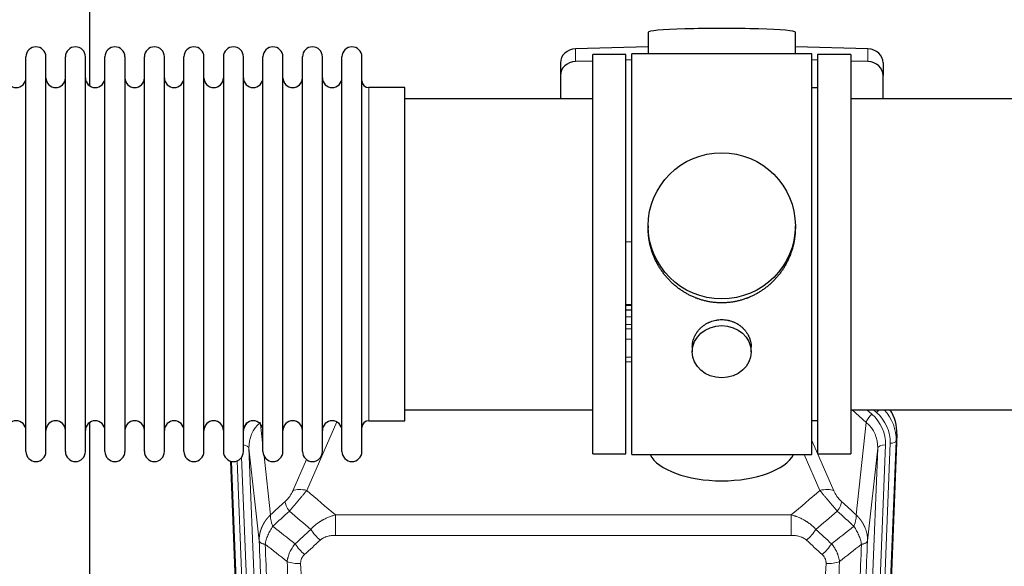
# Model space of a CAD drawing. Header units: inches. Extents: x 0 to 23760, y -13 to 16800.
# Tile 39 of 247: x 5240 to 5744, y 5798 to 6077. Entities that reach past the tile are written whole.
import ezdxf

# ---------------------------------------------------------------- set-up
doc = ezdxf.new("R2010")
doc.units = ezdxf.units.IN
doc.layers.add('1', color=7, linetype='Continuous', true_color=0xffffff)

msp = doc.modelspace()

# ---------------------------------------------------------------- linework, layer by layer
at = {"layer": '1', "color": 2, "linetype": 'Continuous', "lineweight": 25}
for p, q in [((5275.764, 6081.61), (5275.764, 6043.365)), ((5561.44, 6070.754), (5561.44, 6059.691)), ((5636.768, 6059.691), (5636.768, 6070.754)), ((5561.441, 6063.327), (5524.325, 6062.178)), ((5673.884, 6062.178), (5636.767, 6063.327)), ((5243.304, 6046.76), (5243.304, 6058.161)), ((5253.504, 6046.76), (5253.504, 6058.161)), ((5263.504, 6046.76), (5263.504, 6058.161)), ((5273.704, 6046.76), (5273.704, 6058.161)), ((5283.704, 6046.76), (5283.704, 6058.161)), ((5293.904, 6058.161), (5293.904, 6046.76)), ((5303.904, 6046.76), (5303.904, 6058.161)), ((5314.104, 6046.76), (5314.104, 6058.161)), ((5324.104, 5856.361), (5324.104, 6058.161)), ((5334.304, 5856.361), (5334.304, 6058.161)), ((5344.304, 6058.161), (5344.304, 5856.361)), ((5354.504, 5856.361), (5354.504, 6058.161)), ((5364.504, 5856.361), (5364.504, 6058.161)), ((5374.704, 5856.361), (5374.704, 6058.161)), ((5384.704, 5856.361), (5384.704, 6058.161)), ((5394.904, 5856.361), (5394.904, 6058.161)), ((5404.904, 5856.361), (5404.904, 6058.161)), ((5415.104, 5856.361), (5415.104, 6058.161)), ((5550.104, 6059.261), (5533.104, 6059.261)), ((5533.104, 5855.261), (5533.104, 6059.261)), ((5550.104, 5855.261), (5550.104, 6059.261)), ((5597.808, 6059.691), (5553.104, 6059.691)), ((5553.104, 5854.831), (5553.104, 6059.691)), ((5645.104, 6059.691), (5597.808, 6059.691)), ((5645.104, 5854.831), (5645.104, 6059.691)), ((5665.104, 6059.261), (5648.104, 6059.261)), ((5648.104, 6059.261), (5648.104, 5855.261)), ((5665.104, 6059.261), (5665.104, 5855.261)), ((5516.604, 6055.086), (5516.604, 6048.621)), ((5533.105, 6055.985), (5524.325, 6055.713)), ((5553.105, 6056.605), (5550.105, 6056.512)), ((5648.103, 6056.512), (5645.104, 6056.605)), ((5673.884, 6055.713), (5665.104, 6055.985)), ((5681.604, 6055.086), (5681.604, 6048.621)), ((5516.604, 6048.621), (5516.604, 6036.76)), ((5681.604, 6036.76), (5681.604, 6048.621)), ((5243.304, 5856.361), (5243.304, 6046.76)), ((5253.504, 5856.361), (5253.504, 6046.76)), ((5263.504, 5856.361), (5263.504, 6046.76)), ((5273.704, 5856.361), (5273.704, 6046.76)), ((5283.704, 5856.361), (5283.704, 6046.76)), ((5293.904, 6046.76), (5293.904, 5856.361)), ((5303.904, 5856.361), (5303.904, 6046.76)), ((5314.104, 5856.361), (5314.104, 6046.76)), ((5437.104, 6042.411), (5418.604, 6042.411)), ((5437.104, 5872.111), (5437.104, 6042.411)), ((5648.104, 6042.261), (5645.104, 6042.261)), ((5533.104, 6036.761), (5437.104, 6036.761)), ((5761.104, 6036.761), (5665.104, 6036.761)), ((5561.465, 5971.749), (5561.465, 5970.612)), ((5636.744, 5970.611), (5636.744, 5971.749)), ((5550.105, 5963.75), (5553.105, 5963.657)), ((5553.102, 5931.379), (5550.104, 5931.379)), ((5550.102, 5928.875), (5553.101, 5928.875)), ((5584.057, 5909.976), (5584.057, 5907.392)), ((5614.152, 5907.392), (5614.152, 5909.965)), ((5437.104, 5877.761), (5533.104, 5877.761)), ((5665.104, 5877.761), (5761.104, 5877.761)), ((5275.764, 5871.152), (5275.764, 5644.351)), ((5418.604, 5872.111), (5437.104, 5872.111)), ((5645.104, 5872.261), (5648.104, 5872.261)), ((5688.626, 5865.258), (5675.509, 5532.057)), ((5360.7, 5532.057), (5348.127, 5851.42)), ((5533.104, 5855.261), (5550.104, 5855.261)), ((5553.104, 5854.831), (5645.104, 5854.831)), ((5648.104, 5855.261), (5665.104, 5855.261))]:
    msp.add_line(p, q, dxfattribs=at)
at = {"layer": '1', "color": 110, "linetype": 'Continuous', "lineweight": 13}
for p, q in [((5524.325, 6062.178), (5524.325, 6055.713)), ((5673.884, 6062.178), (5673.884, 6055.713)), ((5418.604, 5872.111), (5418.604, 6042.411)), ((5553.102, 5930.989), (5550.104, 5930.989)), ((5550.102, 5925.237), (5553.103, 5925.237)), ((5553.103, 5921.267), (5550.102, 5921.267)), ((5550.103, 5919.176), (5553.102, 5919.176)), ((5553.102, 5913.883), (5550.103, 5913.883)), ((5550.104, 5904.624), (5553.103, 5904.624)), ((5553.103, 5902.18), (5550.104, 5902.18)), ((5673.03, 5871.284), (5665.728, 5877.761)), ((5675.855, 5875.539), (5673.35, 5877.761)), ((5678.247, 5876.375), (5676.684, 5877.761)), ((5402.272, 5871.514), (5386.891, 5836.484)), ((5667.805, 5824.084), (5673.03, 5871.284)), ((5363.277, 5870.392), (5364.504, 5859.304)), ((5645.104, 5862.013), (5656.379, 5836.334)), ((5688.246, 5861.821), (5675.135, 5528.799)), ((5688.626, 5865.258), (5688.246, 5861.821)), ((5357.341, 5858.138), (5370.407, 5526.244)), ((5362.588, 5810.732), (5357.341, 5858.138)), ((5665.802, 5526.244), (5678.868, 5858.138)), ((5682.86, 5859.765), (5669.794, 5527.871)), ((5672.141, 5527.579), (5685.252, 5860.601)), ((5678.868, 5858.138), (5673.62, 5810.732)), ((5361.074, 5528.799), (5348.375, 5851.362)), ((5351.31, 5851.63), (5364.068, 5527.579)), ((5353.597, 5853.454), (5366.415, 5527.871)), ((5365.094, 5853.98), (5368.403, 5824.084)), ((5379.83, 5836.334), (5386.81, 5852.232)), ((5649.317, 5836.484), (5641.262, 5854.831)), ((5401.518, 5823.964), (5634.691, 5823.964)), ((5401.518, 5813.533), (5401.518, 5823.964)), ((5634.691, 5813.533), (5634.691, 5823.964)), ((5634.691, 5813.533), (5401.518, 5813.533))]:
    msp.add_line(p, q, dxfattribs=at)
at = {"layer": '1', "color": 2, "linetype": 'Continuous', "lineweight": 25}
for centre, radius, start, end in [((5248.404, 6058.161), 5.1, 0, 180), ((5268.604, 6058.161), 5.1, 0, 180), ((5288.804, 6058.161), 5.1, 0, 180), ((5309.004, 6058.161), 5.1, 0, 180), ((5329.204, 6058.161), 5.1, 0, 180), ((5349.404, 6058.161), 5.1, 0, 180), ((5369.604, 6058.161), 5.1, 0, 180), ((5389.804, 6058.161), 5.1, 0, 180), ((5410.004, 6058.161), 5.1, 0, 180), ((5238.304, 6047.411), 5, 180, 0), ((5258.504, 6047.411), 5, 180, 0), ((5278.704, 6047.411), 5, 180, 0), ((5298.904, 6047.411), 5, 180, 0), ((5319.104, 6047.411), 5, 180, 0), ((5339.304, 6047.411), 5, 180, 0), ((5359.504, 6047.411), 5, 180, 0), ((5379.704, 6047.411), 5, 180, 0), ((5399.904, 6047.411), 5, 180, 0), ((5418.604, 6045.911), 3.5, 180, 270), ((5238.304, 5867.111), 5, 0, 180), ((5258.504, 5867.111), 5, 0, 180), ((5278.704, 5867.111), 5, 0, 180), ((5298.904, 5867.111), 5, 0, 180), ((5319.104, 5867.111), 5, 0, 180), ((5339.304, 5867.111), 5, 0, 180), ((5359.504, 5867.111), 5, 0, 180), ((5379.704, 5867.111), 5, 0, 180), ((5399.904, 5867.111), 5, 0, 180), ((5418.604, 5868.611), 3.5, 90, 180), ((5248.404, 5856.361), 5.1, 180, 0), ((5268.604, 5856.361), 5.1, 180, 0), ((5288.804, 5856.361), 5.1, 180, 0), ((5309.004, 5856.361), 5.1, 180, 0), ((5329.204, 5856.361), 5.1, 180, 0), ((5349.404, 5856.361), 5.1, 180, 0), ((5369.604, 5856.361), 5.1, 180, 0), ((5389.804, 5856.361), 5.1, 180, 0), ((5410.004, 5856.361), 5.1, 180, 0)]:
    msp.add_arc(centre, radius, start, end, dxfattribs=at)
for centre, major_axis, ratio, start_param, end_param in [((5599.104, 6070.754), (37.664, 0), 0.0504434, 0, 3.1415927), ((5524.604, 6055.086), (8, 0), 0.8870108, 1.6057029, 3.1415927), ((5673.604, 6055.086), (8, 0), 0.8870108, 0, 1.5358897), ((5524.604, 6048.621), (8, 0), 0.8870108, 1.6057029, 3.1415927), ((5673.604, 6048.621), (8, 0), 0.8870108, 0, 1.5358897), ((5661.605, 5866.067), (-27.038, -0.124), 0.8859493, 3.102669, 3.6464193), ((5599.104, 5858.802), (37.64, 0), 0.4617486, 3.372107, 6.0525728)]:
    msp.add_ellipse(centre, major_axis=major_axis, ratio=ratio, start_param=start_param, end_param=end_param, dxfattribs=at)
for centre, major_axis, ratio in [((5599.104, 5971.749), (37.64, 0), 0.9914449), ((5599.104, 5907.392), (-15.048, 0), 0.8870108)]:
    msp.add_ellipse(centre, major_axis=major_axis, ratio=ratio, dxfattribs=at)
at = {"layer": '1', "color": 110, "linetype": 'Continuous', "lineweight": 13}
for centre, major_axis, ratio, start_param, end_param in [((5678.247, 5877.76), (1.991, 2.244), 0.3265056, 4.3596844, 4.9945095), ((5661.232, 5861.319), (-24.034, -0.11), 0.8859493, 3.102669, 3.9217821), ((5661.232, 5862.704), (27.029, -0.244), 0.8851019, 6.2564288, 6.9740615), ((5377.368, 5860.483), (24.034, -0.11), 0.8859493, 2.6223803, 2.8322909), ((5377.368, 5858.636), (20.033, -0.591), 0.8872905, 2.3837407, 3.2028538), ((5675.855, 5873.692), (2.654, 2.992), 0.3265056, 1.2180917, 2.7365282), ((5658.841, 5858.636), (-20.033, -0.591), 0.8872905, 3.0803315, 3.8994446), ((5658.841, 5860.483), (-24.034, -0.11), 0.8859493, 3.102669, 3.9217821), ((5685.252, 5861.986), (2.998, -0.118), 0.4614673, 4.7305545, 6.248991), ((5353.349, 5857.918), (3.997, 0.157), 0.4614673, 0.0341943, 1.2593116), ((5682.86, 5857.918), (3.997, -0.157), 0.4614673, 1.5889619, 3.1073983), ((5386.891, 5830.312), (-9.156, 4.02), 0.5833249, 4.9631119, 5.806783), ((5649.317, 5830.312), (-9.156, -4.02), 0.5833249, 3.617995, 4.4616661), ((5382.804, 5824.714), (6.719, -7.407), 0.3029797, 3.5431496, 4.2886573), ((5653.405, 5824.714), (-6.719, -7.407), 0.3029797, 1.994528, 2.7400357), ((5393.76, 5815.327), (6.736, -7.391), 0.3030979, 4.2875497, 5.03344), ((5642.449, 5815.327), (-6.736, -7.391), 0.3030979, 1.2497453, 1.9956357), ((5385.751, 5808.035), (6.729, -7.397), 0.3051216, 4.2889758, 5.0360109), ((5650.458, 5808.035), (6.729, 7.397), 0.3051216, 4.388767, 5.1358022), ((5383.779, 5803.441), (-9.992, -0.404), 0.431453, 0.7935197, 1.5533391), ((5652.43, 5803.441), (-9.992, 0.404), 0.431453, 1.5882535, 2.3480729)]:
    msp.add_ellipse(centre, major_axis=major_axis, ratio=ratio, start_param=start_param, end_param=end_param, dxfattribs=at)
at = {"layer": '1', "color": 2, "linetype": 'Continuous', "lineweight": 25}
for points, knots in [([(5599.104, 5932.377), (5598.477, 5932.377), (5597.227, 5932.41), (5595.37, 5932.555), (5593.53, 5932.794), (5591.707, 5933.126), (5589.901, 5933.552), (5588.708, 5933.898), (5587.817, 5934.18), (5587.521, 5934.279), (5587.151, 5934.406), (5587.077, 5934.432), (5586.93, 5934.484), (5586.709, 5934.563), (5585.904, 5934.859), (5584.609, 5935.382), (5582.927, 5936.161), (5581.289, 5937.02), (5579.696, 5937.959), (5578.147, 5938.976), (5577.143, 5939.708), (5576.524, 5940.182), (5576.401, 5940.278), (5576.156, 5940.47), (5575.791, 5940.761), (5575.432, 5941.058), (5574.723, 5941.659), (5573.799, 5942.481), (5572.477, 5943.775), (5571.22, 5945.129), (5570.025, 5946.544), (5569.272, 5947.527), (5568.723, 5948.281), (5568.452, 5948.661), (5568.188, 5949.048), (5568.013, 5949.307), (5567.926, 5949.437), (5567.496, 5950.09), (5566.836, 5951.147), (5565.928, 5952.77), (5565.1, 5954.429), (5564.352, 5956.124), (5563.685, 5957.855), (5563.295, 5959.033), (5563.023, 5959.927), (5562.892, 5960.376), (5562.749, 5960.904), (5562.689, 5961.131), (5562.65, 5961.283), (5562.631, 5961.359), (5562.458, 5962.043), (5562.184, 5963.26), (5561.864, 5965.09), (5561.635, 5966.924), (5561.497, 5968.762), (5561.465, 5970.01), (5561.465, 5970.645), (5561.465, 5970.665)], [0, 0, 0, 0, 0.0312188, 0.0624376, 0.0936563, 0.1248751, 0.1560939, 0.1873127, 0.1873127, 0.2029221, 0.2029221, 0.2068244, 0.2068244, 0.2107268, 0.2185315, 0.2497502, 0.280969, 0.3121878, 0.3434066, 0.3746254, 0.4058442, 0.4058442, 0.4136489, 0.4136489, 0.4214535, 0.4370629, 0.4370629, 0.4682817, 0.4995005, 0.5307193, 0.5619381, 0.5931568, 0.5931568, 0.6087662, 0.6165709, 0.6165709, 0.6243756, 0.6243756, 0.6555944, 0.6868132, 0.718032, 0.7492507, 0.7804695, 0.8116883, 0.8116883, 0.8272977, 0.8351024, 0.8390047, 0.8390047, 0.8429071, 0.8429071, 0.8741259, 0.9053447, 0.9365634, 0.9677822, 0.999001, 1, 1, 1, 1]), ([(5636.744, 5970.659), (5636.744, 5970.647), (5636.744, 5970.019), (5636.713, 5968.778), (5636.575, 5966.938), (5636.347, 5965.1), (5636.133, 5963.877), (5635.95, 5962.96), (5635.868, 5962.578), (5635.781, 5962.197), (5635.745, 5962.044), (5635.728, 5961.968), (5635.673, 5961.739), (5635.486, 5960.979), (5635.11, 5959.627), (5634.525, 5957.859), (5633.857, 5956.125), (5633.107, 5954.424), (5632.274, 5952.757), (5631.664, 5951.668), (5631.265, 5950.995), (5631.184, 5950.86), (5631.021, 5950.593), (5630.775, 5950.194), (5630.522, 5949.801), (5630.009, 5949.021), (5629.301, 5948.002), (5628.173, 5946.531), (5626.978, 5945.117), (5625.717, 5943.76), (5624.831, 5942.894), (5624.15, 5942.259), (5623.805, 5941.945), (5623.453, 5941.637), (5623.217, 5941.432), (5623.099, 5941.331), (5622.504, 5940.828), (5621.537, 5940.05), (5620.04, 5938.961), (5618.496, 5937.948), (5616.905, 5937.012), (5615.267, 5936.154), (5614.143, 5935.634), (5613.287, 5935.264), (5612.856, 5935.084), (5612.421, 5934.911), (5612.202, 5934.826), (5612.129, 5934.798), (5611.983, 5934.743), (5611.325, 5934.495), (5610.076, 5934.064), (5608.293, 5933.548), (5606.493, 5933.125), (5604.674, 5932.794), (5602.838, 5932.555), (5601.601, 5932.458), (5600.668, 5932.41), (5600.201, 5932.392), (5599.653, 5932.381), (5599.418, 5932.379), (5599.261, 5932.378), (5599.183, 5932.377), (5599.104, 5932.377)], [0, 0, 0, 0, 0.0006246, 0.0318551, 0.0630856, 0.0943161, 0.1255465, 0.1255465, 0.1411618, 0.1450656, 0.1450656, 0.1489694, 0.1489694, 0.156777, 0.1880075, 0.219238, 0.2504685, 0.2816989, 0.3129294, 0.3441599, 0.3441599, 0.3519675, 0.3519675, 0.3597751, 0.3753904, 0.3753904, 0.4066209, 0.4378513, 0.4690818, 0.5003123, 0.5315428, 0.5315428, 0.547158, 0.5549656, 0.5549656, 0.5627733, 0.5627733, 0.5940037, 0.6252342, 0.6564647, 0.6876952, 0.7189257, 0.7501562, 0.7501562, 0.7657714, 0.773579, 0.773579, 0.7774828, 0.7774828, 0.7813866, 0.8126171, 0.8438476, 0.8750781, 0.9063086, 0.937539, 0.9687695, 0.9687695, 0.9843848, 0.9921924, 0.9960962, 0.9960962, 1, 1, 1, 1]), ([(5584.057, 5909.975), (5584.057, 5910.404), (5584.081, 5910.837), (5584.141, 5911.383), (5584.154, 5911.494), (5584.185, 5911.714), (5584.235, 5912.045), (5584.298, 5912.372), (5584.442, 5913.024), (5584.562, 5913.454), (5584.846, 5914.305), (5585.012, 5914.726), (5585.295, 5915.351), (5585.395, 5915.557), (5585.527, 5915.815), (5585.554, 5915.866), (5585.609, 5915.968), (5585.691, 5916.121), (5585.777, 5916.272), (5586.068, 5916.772), (5586.32, 5917.16), (5586.864, 5917.913), (5587.156, 5918.278), (5587.623, 5918.808), (5587.783, 5918.982), (5588.032, 5919.237), (5588.158, 5919.364), (5588.286, 5919.489), (5588.373, 5919.572), (5588.417, 5919.613), (5588.811, 5919.982), (5589.176, 5920.292), (5589.934, 5920.877), (5590.327, 5921.152), (5591.141, 5921.667), (5591.562, 5921.906), (5592.106, 5922.182), (5592.216, 5922.236), (5592.437, 5922.342), (5592.549, 5922.394), (5592.885, 5922.545), (5593.111, 5922.64), (5593.794, 5922.909), (5594.256, 5923.067), (5595.194, 5923.339), (5595.67, 5923.453), (5596.394, 5923.591), (5596.637, 5923.632), (5597.004, 5923.684), (5597.127, 5923.7), (5597.312, 5923.722), (5597.374, 5923.729), (5597.497, 5923.742), (5597.559, 5923.749), (5598.115, 5923.801), (5598.607, 5923.824), (5599.59, 5923.825), (5600.08, 5923.802), (5601.058, 5923.711), (5601.545, 5923.642), (5602.153, 5923.527), (5602.274, 5923.503), (5602.517, 5923.451), (5602.879, 5923.369), (5603.236, 5923.275), (5603.943, 5923.07), (5604.405, 5922.913), (5605.311, 5922.557), (5605.755, 5922.358), (5606.406, 5922.028), (5606.621, 5921.913), (5606.94, 5921.733), (5607.046, 5921.671), (5607.256, 5921.546), (5607.359, 5921.482), (5607.873, 5921.159), (5608.267, 5920.883), (5609.025, 5920.299), (5609.388, 5919.991), (5610.082, 5919.343), (5610.413, 5919.003), (5610.767, 5918.602), (5610.807, 5918.557), (5610.884, 5918.467), (5610.999, 5918.332), (5611.261, 5918.013), (5611.474, 5917.734), (5611.884, 5917.168), (5612.136, 5916.78), (5612.598, 5915.987), (5612.809, 5915.58), (5613.093, 5914.956), (5613.183, 5914.746), (5613.309, 5914.427), (5613.349, 5914.32), (5613.427, 5914.106), (5613.465, 5913.999), (5613.644, 5913.464), (5613.764, 5913.033), (5613.956, 5912.167), (5614.029, 5911.732), (5614.102, 5911.076), (5614.121, 5910.856), (5614.139, 5910.526), (5614.146, 5910.361), (5614.15, 5910.196), (5614.152, 5910.086), (5614.152, 5910.03), (5614.152, 5909.972), (5614.152, 5909.97), (5614.152, 5909.967)], [0, 0, 0, 0, 0.0308202, 0.0308202, 0.0386347, 0.0386347, 0.0464491, 0.062078, 0.062078, 0.0933358, 0.0933358, 0.1245936, 0.1245936, 0.1402226, 0.1402226, 0.1441298, 0.1441298, 0.148037, 0.1558515, 0.1558515, 0.1871093, 0.1871093, 0.2183671, 0.2183671, 0.233996, 0.233996, 0.2418105, 0.2457177, 0.2457177, 0.2496249, 0.2496249, 0.2808827, 0.2808827, 0.3121405, 0.3121405, 0.3433983, 0.3433983, 0.3512128, 0.3512128, 0.3590273, 0.3590273, 0.3746562, 0.3746562, 0.405914, 0.405914, 0.4371718, 0.4371718, 0.4528007, 0.4528007, 0.4606152, 0.4606152, 0.4645224, 0.4645224, 0.4684296, 0.4684296, 0.4996874, 0.4996874, 0.5309452, 0.5309452, 0.5622031, 0.5622031, 0.5700175, 0.5700175, 0.577832, 0.5934609, 0.5934609, 0.6247187, 0.6247187, 0.6559765, 0.6559765, 0.6716054, 0.6716054, 0.6794199, 0.6794199, 0.6872343, 0.6872343, 0.7184921, 0.7184921, 0.7497499, 0.7497499, 0.7810078, 0.7810078, 0.784915, 0.784915, 0.7888222, 0.7966367, 0.8122656, 0.8122656, 0.8435234, 0.8435234, 0.8747812, 0.8747812, 0.8904101, 0.8904101, 0.8982246, 0.8982246, 0.906039, 0.906039, 0.9372968, 0.9372968, 0.9685546, 0.9685546, 0.9841835, 0.9841835, 0.991998, 0.9959052, 0.9959052, 0.9998125, 0.9998125, 1, 1, 1, 1])]:
    msp.add_open_spline(points, degree=3, knots=knots, dxfattribs=at)
at = {"layer": '1', "color": 110, "linetype": 'Continuous', "lineweight": 13}
for points, knots in [([(5379.83, 5836.334), (5379.805, 5836.276), (5379.779, 5836.218), (5379.726, 5836.102), (5379.699, 5836.044), (5379.616, 5835.868), (5379.559, 5835.751), (5379.379, 5835.395), (5379.251, 5835.156), (5379.043, 5834.793), (5378.971, 5834.672), (5378.859, 5834.488), (5378.803, 5834.396), (5378.744, 5834.304), (5378.705, 5834.242), (5378.685, 5834.211), (5378.506, 5833.933), (5378.338, 5833.688), (5377.988, 5833.202), (5377.804, 5832.961), (5377.564, 5832.662), (5377.491, 5832.573), (5377.417, 5832.484), (5377.367, 5832.424), (5377.342, 5832.395), (5377.217, 5832.247), (5377.115, 5832.131), (5376.809, 5831.788), (5376.601, 5831.567), (5376.177, 5831.14), (5375.962, 5830.934), (5375.743, 5830.736)], [0, 0, 0, 0, 0.03125, 0.03125, 0.0625, 0.0625, 0.125, 0.125, 0.25, 0.25, 0.3125, 0.3125, 0.34375, 0.359375, 0.359375, 0.375, 0.375, 0.5, 0.5, 0.625, 0.625, 0.65625, 0.671875, 0.671875, 0.6875, 0.6875, 0.75, 0.75, 0.875, 0.875, 1, 1, 1, 1]), ([(5377.996, 5825.904), (5378.38, 5826.342), (5379.15, 5827.226), (5379.926, 5828.125), (5380.51, 5828.806), (5380.705, 5829.034), (5380.949, 5829.32), (5380.998, 5829.377), (5381.095, 5829.491), (5381.241, 5829.663), (5381.387, 5829.834), (5381.871, 5830.404), (5382.255, 5830.858), (5383.014, 5831.761), (5383.389, 5832.21), (5383.854, 5832.769), (5383.947, 5832.881), (5384.131, 5833.103), (5384.406, 5833.435), (5384.676, 5833.763), (5385.21, 5834.412), (5385.558, 5834.837), (5386.068, 5835.463), (5386.236, 5835.67), (5386.484, 5835.978), (5386.567, 5836.08), (5386.73, 5836.283), (5386.811, 5836.383), (5386.891, 5836.484)], [0, 0, 0, 0, 0.125, 0.25, 0.25, 0.3125, 0.3125, 0.328125, 0.328125, 0.34375, 0.375, 0.375, 0.5, 0.5, 0.625, 0.625, 0.65625, 0.65625, 0.6875, 0.75, 0.75, 0.875, 0.875, 0.9375, 0.9375, 0.96875, 0.96875, 1, 1, 1, 1]), ([(5649.317, 5836.484), (5649.639, 5836.083), (5649.97, 5835.674), (5650.647, 5834.841), (5650.994, 5834.417), (5651.528, 5833.768), (5651.708, 5833.549), (5651.982, 5833.219), (5652.074, 5833.108), (5652.212, 5832.941), (5652.258, 5832.885), (5652.351, 5832.773), (5652.398, 5832.718), (5652.816, 5832.215), (5653.567, 5831.317), (5654.332, 5830.411), (5654.911, 5829.73), (5655.104, 5829.502), (5655.397, 5829.16), (5655.494, 5829.045), (5655.641, 5828.874), (5655.69, 5828.817), (5655.788, 5828.702), (5655.837, 5828.645), (5656.277, 5828.132), (5656.667, 5827.68), (5657.442, 5826.785), (5657.828, 5826.342), (5658.213, 5825.904)], [0, 0, 0, 0, 0.125, 0.125, 0.25, 0.25, 0.3125, 0.3125, 0.34375, 0.34375, 0.359375, 0.359375, 0.375, 0.375, 0.5, 0.625, 0.625, 0.6875, 0.6875, 0.71875, 0.71875, 0.734375, 0.734375, 0.75, 0.75, 0.875, 0.875, 1, 1, 1, 1]), ([(5660.466, 5830.736), (5660.247, 5830.935), (5660.03, 5831.141), (5659.604, 5831.571), (5659.395, 5831.793), (5659.137, 5832.082), (5659.085, 5832.14), (5658.984, 5832.257), (5658.833, 5832.433), (5658.686, 5832.61), (5658.4, 5832.967), (5658.217, 5833.207), (5657.868, 5833.692), (5657.701, 5833.937), (5657.521, 5834.215), (5657.501, 5834.246), (5657.462, 5834.308), (5657.404, 5834.4), (5657.271, 5834.615), (5657.163, 5834.798), (5656.956, 5835.16), (5656.828, 5835.399), (5656.59, 5835.87), (5656.48, 5836.103), (5656.379, 5836.334)], [0, 0, 0, 0, 0.125, 0.125, 0.25, 0.25, 0.28125, 0.28125, 0.3125, 0.375, 0.375, 0.5, 0.5, 0.625, 0.625, 0.640625, 0.640625, 0.65625, 0.6875, 0.75, 0.75, 0.875, 0.875, 1, 1, 1, 1]), ([(5362.588, 5810.732), (5362.588, 5810.752), (5362.586, 5810.792), (5362.584, 5810.852), (5362.583, 5810.911), (5362.581, 5810.971), (5362.58, 5811.031), (5362.579, 5811.09), (5362.579, 5811.15), (5362.578, 5811.21), (5362.578, 5811.269), (5362.578, 5811.329), (5362.578, 5811.389), (5362.579, 5811.448), (5362.58, 5811.508), (5362.581, 5811.567), (5362.582, 5811.627), (5362.583, 5811.687), (5362.585, 5811.746), (5362.587, 5811.806), (5362.589, 5811.865), (5362.591, 5811.925), (5362.594, 5811.984), (5362.597, 5812.043), (5362.6, 5812.103), (5362.603, 5812.162), (5362.607, 5812.222), (5362.61, 5812.281), (5362.614, 5812.34), (5362.619, 5812.4), (5362.623, 5812.459), (5362.628, 5812.518), (5362.633, 5812.577), (5362.638, 5812.636), (5362.643, 5812.696), (5362.649, 5812.755), (5362.655, 5812.814), (5362.661, 5812.873), (5362.667, 5812.932), (5362.673, 5812.991), (5362.68, 5813.05), (5362.687, 5813.109), (5362.694, 5813.168), (5362.702, 5813.227), (5362.709, 5813.285), (5362.717, 5813.344), (5362.725, 5813.403), (5362.733, 5813.462), (5362.742, 5813.52), (5362.75, 5813.579), (5362.759, 5813.638), (5362.768, 5813.696), (5362.778, 5813.755), (5362.787, 5813.813), (5362.797, 5813.872), (5362.807, 5813.93), (5362.817, 5813.988), (5362.828, 5814.047), (5362.839, 5814.105), (5362.849, 5814.163), (5362.86, 5814.221), (5362.872, 5814.279), (5362.883, 5814.338), (5362.895, 5814.396), (5362.907, 5814.454), (5362.919, 5814.511), (5362.931, 5814.569), (5362.944, 5814.627), (5362.957, 5814.685), (5362.97, 5814.743), (5362.983, 5814.8), (5362.996, 5814.858), (5363.01, 5814.916), (5363.024, 5814.973), (5363.038, 5815.031), (5363.052, 5815.088), (5363.067, 5815.145), (5363.081, 5815.203), (5363.096, 5815.26), (5363.111, 5815.317), (5363.126, 5815.374), (5363.142, 5815.431), (5363.157, 5815.488), (5363.173, 5815.545), (5363.189, 5815.602), (5363.206, 5815.659), (5363.222, 5815.716), (5363.239, 5815.773), (5363.256, 5815.829), (5363.273, 5815.886), (5363.29, 5815.942), (5363.307, 5815.999), (5363.325, 5816.055), (5363.343, 5816.112), (5363.361, 5816.168), (5363.379, 5816.224), (5363.398, 5816.28), (5363.416, 5816.336), (5363.435, 5816.392), (5363.454, 5816.448), (5363.473, 5816.504), (5363.493, 5816.56), (5363.512, 5816.616), (5363.532, 5816.671), (5363.552, 5816.727), (5363.572, 5816.783), (5363.593, 5816.838), (5363.613, 5816.893), (5363.634, 5816.949), (5363.655, 5817.004), (5363.676, 5817.059), (5363.697, 5817.114), (5363.719, 5817.169), (5363.741, 5817.224), (5363.762, 5817.279), (5363.784, 5817.334), (5363.807, 5817.389), (5363.829, 5817.443), (5363.852, 5817.498), (5363.874, 5817.552), (5363.897, 5817.607), (5363.921, 5817.661), (5363.944, 5817.715), (5363.967, 5817.77), (5363.991, 5817.824), (5364.015, 5817.878), (5364.039, 5817.932), (5364.063, 5817.985), (5364.088, 5818.039), (5364.112, 5818.093), (5364.137, 5818.147), (5364.162, 5818.2), (5364.187, 5818.254), (5364.212, 5818.307), (5364.237, 5818.36), (5364.263, 5818.413), (5364.289, 5818.467), (5364.315, 5818.52), (5364.341, 5818.572), (5364.367, 5818.625), (5364.394, 5818.678), (5364.42, 5818.731), (5364.447, 5818.783), (5364.474, 5818.836), (5364.501, 5818.888), (5364.528, 5818.941), (5364.556, 5818.993), (5364.583, 5819.045), (5364.611, 5819.097), (5364.639, 5819.149), (5364.667, 5819.201), (5364.696, 5819.253), (5364.724, 5819.304), (5364.753, 5819.356), (5364.781, 5819.408), (5364.81, 5819.459), (5364.839, 5819.51), (5364.869, 5819.562), (5364.898, 5819.613), (5364.928, 5819.664), (5364.957, 5819.715), (5364.987, 5819.766), (5365.017, 5819.816), (5365.047, 5819.867), (5365.078, 5819.918), (5365.108, 5819.968), (5365.139, 5820.019), (5365.17, 5820.069), (5365.201, 5820.119), (5365.232, 5820.169), (5365.263, 5820.219), (5365.294, 5820.269), (5365.326, 5820.319), (5365.358, 5820.369), (5365.389, 5820.418), (5365.421, 5820.468), (5365.453, 5820.517), (5365.486, 5820.566), (5365.518, 5820.616), (5365.551, 5820.665), (5365.583, 5820.714), (5365.616, 5820.763), (5365.649, 5820.811), (5365.682, 5820.86), (5365.716, 5820.909), (5365.749, 5820.957), (5365.783, 5821.006), (5365.816, 5821.054), (5365.85, 5821.102), (5365.884, 5821.15), (5365.918, 5821.198), (5365.953, 5821.246), (5365.987, 5821.294), (5366.022, 5821.342), (5366.056, 5821.389), (5366.091, 5821.437), (5366.126, 5821.484), (5366.161, 5821.531), (5366.196, 5821.578), (5366.232, 5821.625), (5366.267, 5821.672), (5366.303, 5821.719), (5366.339, 5821.766), (5366.374, 5821.813), (5366.41, 5821.859), (5366.447, 5821.905), (5366.483, 5821.952), (5366.519, 5821.998), (5366.556, 5822.044), (5366.592, 5822.09), (5366.629, 5822.136), (5366.666, 5822.182), (5366.703, 5822.227), (5366.74, 5822.273), (5366.777, 5822.318), (5366.815, 5822.364), (5366.852, 5822.409), (5366.89, 5822.454), (5366.928, 5822.499), (5366.965, 5822.544), (5367.003, 5822.588), (5367.042, 5822.633), (5367.08, 5822.678), (5367.118, 5822.722), (5367.157, 5822.766), (5367.195, 5822.811), (5367.234, 5822.855), (5367.273, 5822.899), (5367.312, 5822.943), (5367.351, 5822.986), (5367.39, 5823.03), (5367.429, 5823.073), (5367.468, 5823.117), (5367.508, 5823.16), (5367.547, 5823.203), (5367.587, 5823.246), (5367.627, 5823.289), (5367.667, 5823.332), (5367.707, 5823.375), (5367.747, 5823.418), (5367.787, 5823.46), (5367.828, 5823.502), (5367.868, 5823.545), (5367.909, 5823.587), (5367.949, 5823.629), (5367.99, 5823.671), (5368.031, 5823.713), (5368.072, 5823.754), (5368.113, 5823.796), (5368.154, 5823.837), (5368.195, 5823.879), (5368.237, 5823.92), (5368.278, 5823.961), (5368.32, 5824.002), (5368.361, 5824.043), (5368.389, 5824.07), (5368.403, 5824.084)], [0, 0, 0, 0, 0.0042303, 0.0084583, 0.0126838, 0.016907, 0.0211277, 0.0253461, 0.0295621, 0.0337757, 0.037987, 0.0421959, 0.0464023, 0.0506064, 0.0548082, 0.0590075, 0.0632045, 0.0673991, 0.0715913, 0.0757811, 0.0799686, 0.0841537, 0.0883364, 0.0925167, 0.0966947, 0.1008703, 0.1050435, 0.1092144, 0.1133829, 0.117549, 0.1217128, 0.1258741, 0.1300332, 0.1341898, 0.1383441, 0.1424961, 0.1466456, 0.1507929, 0.1549377, 0.1590802, 0.1632203, 0.1673581, 0.1714935, 0.1756266, 0.1797573, 0.1838856, 0.1880116, 0.1921352, 0.1962565, 0.2003755, 0.204492, 0.2086063, 0.2127182, 0.2168277, 0.2209349, 0.2250397, 0.2291422, 0.2332423, 0.2373401, 0.2414356, 0.2455287, 0.2496195, 0.2537079, 0.257794, 0.2618777, 0.2659591, 0.2700382, 0.2741149, 0.2781893, 0.2822614, 0.2863311, 0.2903985, 0.2944635, 0.2985262, 0.3025866, 0.3066447, 0.3107004, 0.3147538, 0.3188048, 0.3228536, 0.3269, 0.3309441, 0.3349858, 0.3390253, 0.3430624, 0.3470972, 0.3511296, 0.3551598, 0.3591876, 0.3632131, 0.3672363, 0.3712571, 0.3752757, 0.3792919, 0.3833058, 0.3873174, 0.3913267, 0.3953337, 0.3993384, 0.4033407, 0.4073408, 0.4113385, 0.4153339, 0.419327, 0.4233179, 0.4273064, 0.4312926, 0.4352765, 0.4392581, 0.4432373, 0.4472143, 0.451189, 0.4551614, 0.4591315, 0.4630993, 0.4670648, 0.471028, 0.4749889, 0.4789475, 0.4829038, 0.4868578, 0.4908095, 0.494759, 0.4987061, 0.502651, 0.5065936, 0.5105338, 0.5144718, 0.5184076, 0.522341, 0.5262721, 0.530201, 0.5341276, 0.5380519, 0.5419739, 0.5458936, 0.5498111, 0.5537262, 0.5576392, 0.5615498, 0.5654581, 0.5693642, 0.573268, 0.5771696, 0.5810688, 0.5849658, 0.5888606, 0.592753, 0.5966432, 0.6005311, 0.6044168, 0.6083002, 0.6121813, 0.6160602, 0.6199368, 0.6238111, 0.6276832, 0.6315531, 0.6354206, 0.6392859, 0.643149, 0.6470098, 0.6508684, 0.6547247, 0.6585787, 0.6624305, 0.66628, 0.6701273, 0.6739724, 0.6778152, 0.6816557, 0.685494, 0.6893301, 0.6931639, 0.6969955, 0.7008248, 0.7046519, 0.7084768, 0.7122994, 0.7161198, 0.7199379, 0.7237539, 0.7275675, 0.731379, 0.7351882, 0.7389952, 0.7427999, 0.7466024, 0.7504027, 0.7542008, 0.7579966, 0.7617902, 0.7655816, 0.7693708, 0.7731577, 0.7769424, 0.7807249, 0.7845052, 0.7882833, 0.7920591, 0.7958327, 0.7996042, 0.8033734, 0.8071403, 0.8109051, 0.8146677, 0.818428, 0.8221862, 0.8259421, 0.8296958, 0.8334474, 0.8371967, 0.8409438, 0.8446887, 0.8484314, 0.8521719, 0.8559102, 0.8596463, 0.8633802, 0.867112, 0.8708415, 0.8745688, 0.8782939, 0.8820169, 0.8857376, 0.8894562, 0.8931726, 0.8968867, 0.9005987, 0.9043086, 0.9080162, 0.9117216, 0.9154249, 0.919126, 0.9228249, 0.9265216, 0.9302161, 0.9339085, 0.9375987, 0.9412867, 0.9449725, 0.9486562, 0.9523377, 0.956017, 0.9596942, 0.9633691, 0.967042, 0.9707126, 0.9743811, 0.9780474, 0.9817116, 0.9853736, 0.9890334, 0.9926911, 0.9963466, 1, 1, 1, 1]), ([(5369.509, 5818.197), (5369.402, 5818.481), (5369.302, 5818.763), (5369.115, 5819.32), (5369.028, 5819.596), (5368.868, 5820.138), (5368.796, 5820.405), (5368.667, 5820.929), (5368.61, 5821.186), (5368.514, 5821.687), (5368.474, 5821.931), (5368.411, 5822.405), (5368.389, 5822.635), (5368.348, 5823.3), (5368.357, 5823.711), (5368.403, 5824.084)], [0, 0, 0, 0, 0.125, 0.125, 0.25, 0.25, 0.375, 0.375, 0.5, 0.5, 0.625, 0.625, 0.75, 0.75, 1, 1, 1, 1]), ([(5388.942, 5816.513), (5389.142, 5816.742), (5389.348, 5816.967), (5389.665, 5817.298), (5389.772, 5817.408), (5389.988, 5817.625), (5390.098, 5817.733), (5390.651, 5818.264), (5391.112, 5818.67), (5392.069, 5819.448), (5392.565, 5819.819), (5393.207, 5820.261), (5393.336, 5820.349), (5393.532, 5820.478), (5393.598, 5820.521), (5393.729, 5820.606), (5393.795, 5820.648), (5394.126, 5820.858), (5394.461, 5821.062), (5394.801, 5821.257), (5394.937, 5821.335), (5395.005, 5821.374), (5395.211, 5821.488), (5395.348, 5821.563), (5395.762, 5821.784), (5396.039, 5821.926), (5396.877, 5822.335), (5397.442, 5822.586), (5398.585, 5823.048), (5399.163, 5823.259), (5400.331, 5823.641), (5400.922, 5823.812), (5401.518, 5823.964)], [0, 0, 0, 0, 0.0625, 0.0625, 0.09375, 0.09375, 0.125, 0.125, 0.25, 0.25, 0.375, 0.375, 0.40625, 0.40625, 0.421875, 0.421875, 0.4375, 0.4375, 0.5, 0.515625, 0.515625, 0.53125, 0.53125, 0.5625, 0.5625, 0.625, 0.625, 0.75, 0.75, 0.875, 0.875, 1, 1, 1, 1]), ([(5634.691, 5823.964), (5635.288, 5823.812), (5635.956, 5823.618), (5636.62, 5823.398), (5636.767, 5823.348), (5636.841, 5823.323), (5637.061, 5823.247), (5637.207, 5823.195), (5637.645, 5823.034), (5637.935, 5822.923), (5638.796, 5822.573), (5639.362, 5822.321), (5640.474, 5821.776), (5641.022, 5821.483), (5641.828, 5821.013), (5642.227, 5820.77), (5642.621, 5820.515), (5642.817, 5820.386), (5642.882, 5820.342), (5643.012, 5820.254), (5643.076, 5820.21), (5643.655, 5819.811), (5644.152, 5819.439), (5645.107, 5818.662), (5645.566, 5818.256), (5646.445, 5817.411), (5646.866, 5816.971), (5647.266, 5816.513)], [0, 0, 0, 0, 0.125, 0.140625, 0.140625, 0.15625, 0.15625, 0.1875, 0.1875, 0.25, 0.25, 0.375, 0.375, 0.5, 0.5, 0.5625, 0.59375, 0.59375, 0.609375, 0.609375, 0.625, 0.625, 0.75, 0.75, 0.875, 0.875, 1, 1, 1, 1]), ([(5667.805, 5824.084), (5667.852, 5823.711), (5667.861, 5823.3), (5667.82, 5822.635), (5667.798, 5822.405), (5667.735, 5821.931), (5667.695, 5821.687), (5667.598, 5821.186), (5667.542, 5820.929), (5667.413, 5820.405), (5667.341, 5820.138), (5667.181, 5819.596), (5667.094, 5819.32), (5666.907, 5818.763), (5666.806, 5818.481), (5666.7, 5818.197)], [0, 0, 0, 0, 0.25, 0.25, 0.375, 0.375, 0.5, 0.5, 0.625, 0.625, 0.75, 0.75, 0.875, 0.875, 1, 1, 1, 1]), ([(5667.805, 5824.084), (5667.823, 5824.067), (5667.857, 5824.033), (5667.908, 5823.983), (5667.96, 5823.932), (5668.011, 5823.881), (5668.062, 5823.83), (5668.112, 5823.779), (5668.163, 5823.728), (5668.213, 5823.676), (5668.264, 5823.625), (5668.314, 5823.573), (5668.364, 5823.521), (5668.413, 5823.468), (5668.463, 5823.416), (5668.513, 5823.364), (5668.562, 5823.311), (5668.611, 5823.258), (5668.66, 5823.205), (5668.709, 5823.152), (5668.757, 5823.098), (5668.806, 5823.045), (5668.854, 5822.991), (5668.902, 5822.937), (5668.95, 5822.883), (5668.998, 5822.829), (5669.045, 5822.774), (5669.093, 5822.72), (5669.14, 5822.665), (5669.187, 5822.61), (5669.234, 5822.555), (5669.28, 5822.499), (5669.327, 5822.444), (5669.373, 5822.388), (5669.419, 5822.333), (5669.465, 5822.277), (5669.511, 5822.221), (5669.557, 5822.164), (5669.602, 5822.108), (5669.647, 5822.052), (5669.692, 5821.995), (5669.737, 5821.938), (5669.781, 5821.881), (5669.826, 5821.824), (5669.87, 5821.766), (5669.914, 5821.709), (5669.958, 5821.651), (5670.001, 5821.593), (5670.045, 5821.535), (5670.088, 5821.477), (5670.131, 5821.419), (5670.173, 5821.36), (5670.216, 5821.302), (5670.258, 5821.243), (5670.3, 5821.184), (5670.342, 5821.125), (5670.384, 5821.066), (5670.425, 5821.006), (5670.467, 5820.947), (5670.508, 5820.887), (5670.549, 5820.827), (5670.589, 5820.767), (5670.63, 5820.707), (5670.67, 5820.647), (5670.71, 5820.586), (5670.75, 5820.526), (5670.789, 5820.465), (5670.828, 5820.404), (5670.868, 5820.343), (5670.906, 5820.282), (5670.945, 5820.22), (5670.983, 5820.159), (5671.022, 5820.097), (5671.059, 5820.035), (5671.097, 5819.974), (5671.135, 5819.911), (5671.172, 5819.849), (5671.209, 5819.787), (5671.246, 5819.724), (5671.282, 5819.662), (5671.318, 5819.599), (5671.354, 5819.536), (5671.39, 5819.473), (5671.426, 5819.41), (5671.461, 5819.347), (5671.496, 5819.283), (5671.531, 5819.22), (5671.566, 5819.156), (5671.6, 5819.092), (5671.634, 5819.028), (5671.668, 5818.964), (5671.701, 5818.9), (5671.735, 5818.835), (5671.768, 5818.771), (5671.801, 5818.706), (5671.833, 5818.642), (5671.866, 5818.577), (5671.898, 5818.512), (5671.929, 5818.447), (5671.961, 5818.381), (5671.992, 5818.316), (5672.023, 5818.251), (5672.054, 5818.185), (5672.084, 5818.119), (5672.115, 5818.053), (5672.145, 5817.987), (5672.174, 5817.921), (5672.204, 5817.855), (5672.402, 5817.404), (5672.736, 5816.554), (5673.124, 5815.286), (5673.41, 5813.987), (5673.588, 5812.665), (5673.631, 5811.738), (5673.631, 5811.214), (5673.63, 5811.093), (5673.627, 5810.973), (5673.624, 5810.853), (5673.622, 5810.772), (5673.62, 5810.732)], [0, 0, 0, 0, 0.0045083, 0.0090195, 0.0135338, 0.0180512, 0.0225715, 0.0270949, 0.0316214, 0.0361509, 0.0406834, 0.0452189, 0.0497575, 0.0542992, 0.0588439, 0.0633916, 0.0679424, 0.0724963, 0.0770532, 0.0816132, 0.0861762, 0.0907423, 0.0953114, 0.0998837, 0.104459, 0.1090373, 0.1136188, 0.1182033, 0.1227909, 0.1273815, 0.1319753, 0.1365721, 0.141172, 0.145775, 0.1503811, 0.1549903, 0.1596025, 0.1642179, 0.1688364, 0.1734579, 0.1780826, 0.1827103, 0.1873412, 0.1919752, 0.1966123, 0.2012524, 0.2058957, 0.2105422, 0.2151917, 0.2198443, 0.2245001, 0.229159, 0.233821, 0.2384861, 0.2431544, 0.2478258, 0.2525003, 0.2571779, 0.2618587, 0.2665427, 0.2712297, 0.2759199, 0.2806133, 0.2853097, 0.2900094, 0.2947122, 0.2994181, 0.3041272, 0.3088394, 0.3135548, 0.3182733, 0.322995, 0.3277199, 0.3324479, 0.3371791, 0.3419135, 0.346651, 0.3513917, 0.3561355, 0.3608826, 0.3656328, 0.3703861, 0.3751427, 0.3799024, 0.3846654, 0.3894315, 0.3942008, 0.3989732, 0.4037489, 0.4085278, 0.4133098, 0.4180951, 0.4228835, 0.4276751, 0.43247, 0.437268, 0.4420692, 0.4468737, 0.4516813, 0.4564922, 0.4613063, 0.4661235, 0.470944, 0.4757677, 0.4805947, 0.4854248, 0.4902582, 0.4950947, 0.4999345, 0.5888915, 0.6791125, 0.7706071, 0.8633844, 0.9574535, 0.965938, 0.9744348, 0.9829441, 0.9914659, 1, 1, 1, 1]), ([(5365.644, 5808.952), (5365.773, 5809.696), (5365.951, 5810.459), (5366.408, 5812.003), (5366.685, 5812.785), (5367.173, 5813.959), (5367.348, 5814.35), (5367.72, 5815.131), (5367.917, 5815.521), (5368.544, 5816.683), (5369.006, 5817.449), (5369.509, 5818.197)], [0, 0, 0, 0, 0.25, 0.25, 0.5, 0.5, 0.625, 0.625, 0.75, 0.75, 1, 1, 1, 1]), ([(5666.7, 5818.197), (5667.203, 5817.449), (5667.665, 5816.683), (5668.291, 5815.521), (5668.489, 5815.131), (5668.861, 5814.35), (5669.036, 5813.959), (5669.523, 5812.785), (5669.801, 5812.003), (5670.257, 5810.459), (5670.436, 5809.696), (5670.565, 5808.952)], [0, 0, 0, 0, 0.25, 0.25, 0.375, 0.375, 0.5, 0.5, 0.75, 0.75, 1, 1, 1, 1]), ([(5374.784, 5488.064), (5374.339, 5500.911), (5373.433, 5526.762), (5372.026, 5566.006), (5371.056, 5592.48), (5370.501, 5607.459), (5370.44, 5609.125), (5370.316, 5612.458), (5370.13, 5617.462), (5369.693, 5629.161), (5369.315, 5639.229), (5368.997, 5647.643), (5368.933, 5649.327), (5368.805, 5652.697), (5368.613, 5657.754), (5368.163, 5669.578), (5367.773, 5679.751), (5366.987, 5700.146), (5365.924, 5727.473), (5364.283, 5768.868), (5363.158, 5796.732), (5362.588, 5810.732)], [0, 0, 0, 0, 0.125, 0.25, 0.375, 0.375, 0.390625, 0.390625, 0.40625, 0.4375, 0.5, 0.5, 0.515625, 0.515625, 0.53125, 0.5625, 0.625, 0.625, 0.75, 0.875, 1, 1, 1, 1]), ([(5362.588, 5810.732), (5362.618, 5810.528), (5362.708, 5810.333), (5362.931, 5810.059), (5363.02, 5809.97), (5363.226, 5809.801), (5363.343, 5809.72), (5363.604, 5809.567), (5363.749, 5809.494), (5364.063, 5809.359), (5364.233, 5809.295), (5364.597, 5809.179), (5364.791, 5809.126), (5365.201, 5809.03), (5365.417, 5808.988), (5365.644, 5808.952)], [0, 0, 0, 0, 0.25, 0.25, 0.375, 0.375, 0.5, 0.5, 0.625, 0.625, 0.75, 0.75, 0.875, 0.875, 1, 1, 1, 1]), ([(5393.76, 5811.057), (5393.885, 5811.172), (5394.015, 5811.282), (5394.216, 5811.442), (5394.285, 5811.494), (5394.422, 5811.595), (5394.492, 5811.645), (5394.845, 5811.887), (5395.139, 5812.063), (5395.749, 5812.381), (5396.065, 5812.524), (5396.473, 5812.684), (5396.555, 5812.715), (5396.719, 5812.776), (5396.802, 5812.804), (5397.05, 5812.888), (5397.217, 5812.94), (5397.718, 5813.085), (5398.055, 5813.167), (5398.735, 5813.304), (5399.077, 5813.36), (5399.767, 5813.448), (5400.114, 5813.48), (5400.813, 5813.522), (5401.164, 5813.533), (5401.518, 5813.533)], [0, 0, 0, 0, 0.0625, 0.0625, 0.09375, 0.09375, 0.125, 0.125, 0.25, 0.25, 0.375, 0.375, 0.40625, 0.40625, 0.4375, 0.4375, 0.5, 0.5, 0.625, 0.625, 0.75, 0.75, 0.875, 0.875, 1, 1, 1, 1]), ([(5634.691, 5813.533), (5635.044, 5813.533), (5635.398, 5813.522), (5635.839, 5813.495), (5635.927, 5813.489), (5636.103, 5813.476), (5636.191, 5813.468), (5636.454, 5813.443), (5636.629, 5813.424), (5637.151, 5813.357), (5637.496, 5813.3), (5638.179, 5813.161), (5638.516, 5813.079), (5639.184, 5812.884), (5639.514, 5812.773), (5639.879, 5812.628), (5639.92, 5812.612), (5640.001, 5812.578), (5640.121, 5812.528), (5640.399, 5812.406), (5640.63, 5812.292), (5641.085, 5812.054), (5641.376, 5811.879), (5641.933, 5811.496), (5642.198, 5811.286), (5642.449, 5811.057)], [0, 0, 0, 0, 0.125, 0.125, 0.15625, 0.15625, 0.1875, 0.1875, 0.25, 0.25, 0.375, 0.375, 0.5, 0.5, 0.625, 0.625, 0.640625, 0.640625, 0.65625, 0.6875, 0.75, 0.75, 0.875, 0.875, 1, 1, 1, 1]), ([(5673.62, 5810.732), (5673.05, 5796.732), (5671.926, 5768.865), (5670.832, 5741.261), (5670.022, 5720.657), (5669.621, 5710.38), (5669.157, 5698.433), (5668.959, 5693.322), (5668.828, 5689.917), (5668.762, 5688.216), (5668.434, 5679.714), (5668.044, 5669.538), (5667.594, 5657.712), (5667.402, 5652.654), (5667.274, 5649.284), (5667.21, 5647.6), (5666.638, 5632.456), (5665.637, 5605.688), (5664.182, 5565.994), (5662.776, 5526.76), (5661.87, 5500.911), (5661.425, 5488.064)], [0, 0, 0, 0, 0.125, 0.25, 0.25, 0.3125, 0.34375, 0.359375, 0.359375, 0.375, 0.375, 0.4375, 0.46875, 0.484375, 0.484375, 0.5, 0.5, 0.625, 0.75, 0.875, 1, 1, 1, 1]), ([(5670.565, 5808.952), (5670.791, 5808.988), (5671.008, 5809.03), (5671.418, 5809.126), (5671.612, 5809.179), (5671.976, 5809.295), (5672.146, 5809.359), (5672.46, 5809.494), (5672.604, 5809.567), (5672.866, 5809.72), (5672.983, 5809.801), (5673.189, 5809.97), (5673.278, 5810.059), (5673.501, 5810.333), (5673.591, 5810.528), (5673.62, 5810.732)], [0, 0, 0, 0, 0.125, 0.125, 0.25, 0.25, 0.375, 0.375, 0.5, 0.5, 0.625, 0.625, 0.75, 0.75, 1, 1, 1, 1]), ([(5365.644, 5808.952), (5366.215, 5794.899), (5367.343, 5766.928), (5368.988, 5725.377), (5370.055, 5697.945), (5370.843, 5677.472), (5371.234, 5667.261), (5371.686, 5655.393), (5371.878, 5650.316), (5372.006, 5646.933), (5372.07, 5645.243), (5372.389, 5636.797), (5372.769, 5626.69), (5373.206, 5614.947), (5373.393, 5609.924), (5373.517, 5606.578), (5373.579, 5604.906), (5374.135, 5589.87), (5375.108, 5563.295), (5376.519, 5523.901), (5377.427, 5497.952), (5377.873, 5485.055)], [0, 0, 0, 0, 0.125, 0.25, 0.375, 0.375, 0.4375, 0.46875, 0.484375, 0.484375, 0.5, 0.5, 0.5625, 0.59375, 0.609375, 0.609375, 0.625, 0.625, 0.75, 0.875, 1, 1, 1, 1]), ([(5376.896, 5800.084), (5376.932, 5800.478), (5376.985, 5800.873), (5377.073, 5801.367), (5377.092, 5801.466), (5377.132, 5801.664), (5377.153, 5801.763), (5377.218, 5802.06), (5377.266, 5802.258), (5377.423, 5802.848), (5377.664, 5803.632), (5377.972, 5804.408), (5378.228, 5804.987), (5378.34, 5805.228), (5378.459, 5805.468), (5378.506, 5805.564), (5378.531, 5805.612), (5378.604, 5805.755), (5378.654, 5805.851), (5378.908, 5806.325), (5379.126, 5806.699), (5379.592, 5807.434), (5380.086, 5808.158), (5380.638, 5808.858), (5380.929, 5809.202)], [0, 0, 0, 0, 0.125, 0.125, 0.15625, 0.15625, 0.1875, 0.1875, 0.25, 0.25, 0.375, 0.5, 0.5, 0.5625, 0.578125, 0.578125, 0.59375, 0.59375, 0.625, 0.625, 0.75, 0.75, 0.875, 1, 1, 1, 1]), ([(5655.28, 5809.202), (5655.571, 5808.858), (5655.848, 5808.507), (5656.176, 5808.059), (5656.241, 5807.969), (5656.369, 5807.788), (5656.433, 5807.697), (5656.619, 5807.424), (5656.74, 5807.241), (5657.089, 5806.687), (5657.524, 5805.941), (5657.897, 5805.178), (5658.152, 5804.599), (5658.234, 5804.405), (5658.35, 5804.112), (5658.388, 5804.014), (5658.461, 5803.818), (5658.496, 5803.72), (5658.669, 5803.229), (5658.79, 5802.837), (5658.997, 5802.051), (5659.17, 5801.265), (5659.277, 5800.478), (5659.313, 5800.084)], [0, 0, 0, 0, 0.125, 0.125, 0.15625, 0.15625, 0.1875, 0.1875, 0.25, 0.25, 0.375, 0.5, 0.5, 0.5625, 0.5625, 0.59375, 0.59375, 0.625, 0.625, 0.75, 0.75, 0.875, 1, 1, 1, 1]), ([(5658.336, 5485.055), (5658.391, 5486.667), (5658.447, 5488.281), (5658.559, 5491.51), (5658.728, 5496.357), (5659.123, 5507.692), (5659.467, 5517.452), (5660.16, 5537.028), (5661.1, 5563.284), (5662.559, 5603.129), (5663.563, 5630), (5664.137, 5645.201), (5664.201, 5646.891), (5664.329, 5650.274), (5664.522, 5655.351), (5664.973, 5667.222), (5665.365, 5677.437), (5665.693, 5685.971), (5665.759, 5687.679), (5665.891, 5691.097), (5666.089, 5696.227), (5666.554, 5708.219), (5666.957, 5718.535), (5667.769, 5739.217), (5668.866, 5766.925), (5669.993, 5794.899), (5670.565, 5808.952)], [0, 0, 0, 0, 0.015625, 0.015625, 0.03125, 0.0625, 0.125, 0.125, 0.25, 0.375, 0.5, 0.5, 0.515625, 0.515625, 0.53125, 0.5625, 0.625, 0.625, 0.640625, 0.640625, 0.65625, 0.6875, 0.75, 0.75, 0.875, 1, 1, 1, 1]), ([(5383.779, 5799.124), (5383.77, 5799.337), (5383.773, 5799.55), (5383.79, 5799.816), (5383.794, 5799.87), (5383.804, 5799.976), (5383.809, 5800.029), (5383.828, 5800.188), (5383.844, 5800.294), (5383.899, 5800.607), (5383.948, 5800.814), (5384.068, 5801.221), (5384.14, 5801.422), (5384.266, 5801.718), (5384.311, 5801.816), (5384.384, 5801.962), (5384.408, 5802.01), (5384.46, 5802.107), (5384.486, 5802.155), (5384.621, 5802.391), (5384.739, 5802.574), (5384.995, 5802.927), (5385.133, 5803.097), (5385.428, 5803.426), (5385.585, 5803.584), (5385.751, 5803.736)], [0, 0, 0, 0, 0.125, 0.125, 0.15625, 0.15625, 0.1875, 0.1875, 0.25, 0.25, 0.375, 0.375, 0.5, 0.5, 0.5625, 0.5625, 0.59375, 0.59375, 0.625, 0.625, 0.75, 0.75, 0.875, 0.875, 1, 1, 1, 1]), ([(5650.458, 5803.736), (5650.624, 5803.583), (5650.782, 5803.425), (5650.968, 5803.217), (5651.005, 5803.175), (5651.077, 5803.091), (5651.113, 5803.048), (5651.217, 5802.919), (5651.284, 5802.831), (5651.476, 5802.565), (5651.711, 5802.2), (5651.901, 5801.815), (5652.027, 5801.518), (5652.067, 5801.418), (5652.121, 5801.266), (5652.139, 5801.215), (5652.172, 5801.113), (5652.188, 5801.061), (5652.264, 5800.804), (5652.312, 5800.597), (5652.384, 5800.18), (5652.409, 5799.971), (5652.436, 5799.549), (5652.438, 5799.337), (5652.43, 5799.124)], [0, 0, 0, 0, 0.125, 0.125, 0.15625, 0.15625, 0.1875, 0.1875, 0.25, 0.25, 0.375, 0.5, 0.5, 0.5625, 0.5625, 0.59375, 0.59375, 0.625, 0.625, 0.75, 0.75, 0.875, 0.875, 1, 1, 1, 1]), ([(5388.87, 5481.487), (5388.432, 5494.184), (5387.54, 5519.729), (5386.618, 5545.576), (5385.915, 5565.074), (5385.679, 5571.593), (5385.203, 5584.667), (5384.962, 5591.223), (5384.236, 5610.947), (5383.744, 5624.167), (5383.12, 5640.781), (5382.994, 5644.108), (5382.743, 5650.77), (5382.364, 5660.775), (5381.981, 5670.817), (5381.209, 5690.95), (5380.166, 5717.924), (5378.556, 5758.776), (5377.454, 5786.272), (5376.896, 5800.084)], [0, 0, 0, 0, 0.125, 0.25, 0.25, 0.3125, 0.3125, 0.375, 0.375, 0.5, 0.5, 0.53125, 0.53125, 0.5625, 0.625, 0.625, 0.75, 0.875, 1, 1, 1, 1]), ([(5383.779, 5799.124), (5384.336, 5785.293), (5385.437, 5757.763), (5387.045, 5716.859), (5388.087, 5689.851), (5388.858, 5669.692), (5389.24, 5659.638), (5389.618, 5649.62), (5389.87, 5642.949), (5389.995, 5639.618), (5390.619, 5622.983), (5391.11, 5609.745), (5391.835, 5589.996), (5392.075, 5583.432), (5392.551, 5570.341), (5392.787, 5563.815), (5393.489, 5544.292), (5394.409, 5518.412), (5395.3, 5492.834), (5395.737, 5480.121)], [0, 0, 0, 0, 0.125, 0.25, 0.375, 0.375, 0.4375, 0.46875, 0.46875, 0.5, 0.5, 0.625, 0.625, 0.6875, 0.6875, 0.75, 0.75, 0.875, 1, 1, 1, 1]), ([(5640.471, 5480.121), (5640.909, 5492.834), (5641.799, 5518.412), (5642.72, 5544.292), (5643.422, 5563.815), (5643.658, 5570.341), (5644.134, 5583.432), (5644.374, 5589.996), (5645.099, 5609.745), (5645.59, 5622.983), (5646.214, 5639.618), (5646.339, 5642.949), (5646.59, 5649.62), (5646.969, 5659.638), (5647.351, 5669.692), (5648.122, 5689.851), (5649.164, 5716.859), (5650.772, 5757.763), (5651.872, 5785.293), (5652.43, 5799.124)], [0, 0, 0, 0, 0.125, 0.25, 0.25, 0.3125, 0.3125, 0.375, 0.375, 0.5, 0.5, 0.53125, 0.53125, 0.5625, 0.625, 0.625, 0.75, 0.875, 1, 1, 1, 1]), ([(5659.313, 5800.084), (5658.755, 5786.272), (5657.653, 5758.776), (5656.043, 5717.924), (5654.999, 5690.95), (5654.228, 5670.817), (5653.845, 5660.775), (5653.466, 5650.77), (5653.214, 5644.108), (5653.089, 5640.781), (5652.465, 5624.167), (5651.973, 5610.947), (5651.246, 5591.223), (5651.006, 5584.667), (5650.53, 5571.593), (5650.294, 5565.074), (5649.591, 5545.576), (5648.669, 5519.729), (5647.777, 5494.184), (5647.339, 5481.487)], [0, 0, 0, 0, 0.125, 0.25, 0.375, 0.375, 0.4375, 0.46875, 0.46875, 0.5, 0.5, 0.625, 0.625, 0.6875, 0.6875, 0.75, 0.75, 0.875, 1, 1, 1, 1])]:
    msp.add_open_spline(points, degree=3, knots=knots, dxfattribs=at)
for points in [[(5386.891, 5836.484), (5391.77, 5832.313), (5396.646, 5828.14), (5401.518, 5823.964)], [(5634.691, 5823.964), (5639.563, 5828.14), (5644.438, 5832.313), (5649.317, 5836.484)], [(5368.403, 5824.084), (5370.85, 5826.299), (5373.297, 5828.517), (5375.743, 5830.736)], [(5660.466, 5830.736), (5662.912, 5828.517), (5665.359, 5826.299), (5667.805, 5824.084)], [(5377.996, 5825.904), (5375.167, 5823.333), (5372.338, 5820.764), (5369.509, 5818.197)], [(5388.942, 5816.513), (5385.295, 5819.645), (5381.647, 5822.775), (5377.996, 5825.904)], [(5658.213, 5825.904), (5654.562, 5822.775), (5650.913, 5819.645), (5647.266, 5816.513)], [(5666.7, 5818.197), (5663.871, 5820.764), (5661.041, 5823.333), (5658.213, 5825.904)], [(5369.509, 5818.197), (5373.314, 5815.194), (5377.12, 5812.196), (5380.929, 5809.202)], [(5380.929, 5809.202), (5383.6, 5811.637), (5386.271, 5814.074), (5388.942, 5816.513)], [(5647.266, 5816.513), (5649.937, 5814.074), (5652.609, 5811.637), (5655.28, 5809.202)], [(5655.28, 5809.202), (5659.089, 5812.196), (5662.895, 5815.194), (5666.7, 5818.197)], [(5393.76, 5811.057), (5391.09, 5808.615), (5388.421, 5806.174), (5385.751, 5803.736)], [(5650.458, 5803.736), (5647.788, 5806.174), (5645.118, 5808.615), (5642.449, 5811.057)], [(5376.896, 5800.084), (5373.143, 5803.036), (5369.393, 5805.991), (5365.644, 5808.952)], [(5670.565, 5808.952), (5666.816, 5805.991), (5663.065, 5803.036), (5659.313, 5800.084)]]:
    msp.add_open_spline(points, degree=3, dxfattribs=at)

doc.saveas('drawing.dxf')
